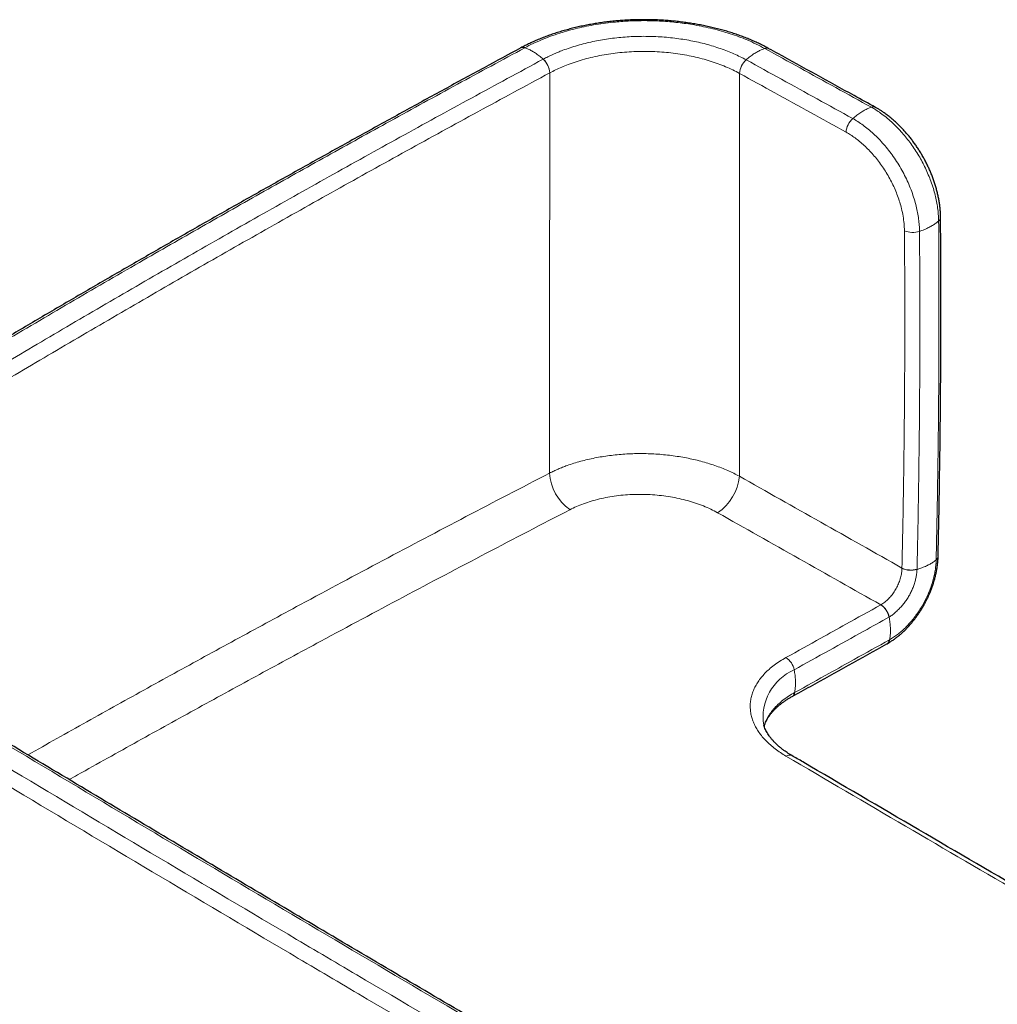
# Model space of a CAD drawing. Header units: millimetres. Extents: x 8 to 1132, y 12 to 2282.
# Tile 7 of 53: x 923 to 987, y 421 to 485. Entities that reach past the tile are written whole.
import ezdxf

# ---------------------------------------------------------------- set-up
doc = ezdxf.new("R2010")
doc.units = ezdxf.units.MM

msp = doc.modelspace()

# ---------------------------------------------------------------- linework, layer by layer
at = {"color": 8, "linetype": 'Continuous', "lineweight": 0}
for p, q in [((957.8, 481.924), (957.807, 481.928)), ((970.136, 481.889), (970.143, 481.885)), ((982.728, 474.407), (982.728, 474.407)), ((980.69, 449.74), (980.69, 449.723)), ((979.318, 447.353), (979.311, 447.349))]:
    msp.add_line(p, q, dxfattribs=at)
at = {"color": 7, "linetype": 'Continuous', "lineweight": 30}
for p, q in [((983.036, 450.483), (983.036, 450.496)), ((971.706, 439.526), (971.706, 439.527)), ((971.711, 439.52), (971.709, 439.527))]:
    msp.add_line(p, q, dxfattribs=at)
for centre, radius, start, end in [((956.059, 483.272), 0.31, 66.40474, 116.49378), ((979.527, 445.117), 0.353, 301.64067, 353.57527)]:
    msp.add_arc(centre, radius, start, end, dxfattribs=at)
at = {"color": 8, "linetype": 'Continuous', "lineweight": 0}
for centre, radius, start, end in [((956.066, 483.276), 0.31, 66.37184, 116.08171), ((971.896, 483.219), 0.317, 63.76613, 112.99285), ((971.903, 483.215), 0.317, 63.18456, 112.97124), ((956.505, 481.85), 1.298, 3.2695, 47.81847), ((956.511, 481.854), 1.299, 3.24956, 47.7561), ((971.418, 481.815), 1.284, 131.6516, 176.6834), ((971.424, 481.811), 1.283, 131.59003, 176.66358), ((978.825, 479.398), 0.317, 62.44045, 112.87917), ((978.338, 477.997), 1.28, 131.46453, 176.64931), ((982.892, 472.543), 0.305, 305.89027, 358.3815), ((981.4, 472.88), 1.33, 245.53123, 288.78589), ((960.932, 456.101), 3.143, 183.39618, 234.69026), ((966.964, 455.99), 3.173, 303.32826, 354.9086), ((982.754, 450.528), 0.284, 303.63007, 356.09096), ((982.746, 450.51), 0.292, 304.28674, 354.19809), ((981.269, 451), 1.387, 245.32127, 286.73935), ((981.278, 450.993), 1.4, 245.13559, 286.15331), ((978.632, 446.318), 1.235, 10.80879, 56.61184), ((978.638, 446.317), 1.24, 11.09092, 56.71242), ((979.537, 445.121), 0.351, 302.26811, 353.71833), ((972.475, 442.895), 1.233, 10.75856, 56.60453), ((975.011, 440.055), 3.344, 113.34299, 189.09581), ((973.365, 441.693), 0.354, 302.10854, 353.49227), ((973.375, 437.2), 0.389, 64.63203, 125.07596)]:
    msp.add_arc(centre, radius, start, end, dxfattribs=at)
at = {"color": 7, "linetype": 'Continuous', "lineweight": 30}
for points, knots in [([(972.037, 483.504), (972, 483.524), (971.867, 483.597), (971.641, 483.712), (971.355, 483.852), (971.062, 483.985), (970.749, 484.119), (970.421, 484.249), (970.086, 484.373), (969.744, 484.49), (969.398, 484.6), (969.048, 484.703), (968.694, 484.798), (968.335, 484.886), (967.971, 484.967), (967.601, 485.041), (967.226, 485.108), (966.847, 485.168), (966.464, 485.221), (966.078, 485.267), (965.69, 485.305), (965.3, 485.335), (964.909, 485.359), (964.518, 485.374), (964.127, 485.382), (963.737, 485.382), (963.348, 485.375), (962.962, 485.36), (962.576, 485.337), (962.192, 485.308), (961.807, 485.27), (961.424, 485.225), (961.043, 485.173), (960.665, 485.113), (960.291, 485.046), (959.921, 484.972), (959.556, 484.891), (959.196, 484.802), (958.839, 484.707), (958.486, 484.604), (958.138, 484.493), (957.796, 484.377), (957.461, 484.253), (957.134, 484.123), (956.815, 483.987), (956.504, 483.845), (956.209, 483.701), (956.021, 483.602), (955.93, 483.554)], [0, 0, 0, 0, 0.00851, 0.030839, 0.050441, 0.071043, 0.093317, 0.115638, 0.137971, 0.160266, 0.182486, 0.204594, 0.226581, 0.248515, 0.270549, 0.29266, 0.314837, 0.337065, 0.35933, 0.381618, 0.403913, 0.426196, 0.448454, 0.470671, 0.492836, 0.514936, 0.536961, 0.558899, 0.58075, 0.602764, 0.624847, 0.646979, 0.669139, 0.691302, 0.713439, 0.735536, 0.757572, 0.779616, 0.801799, 0.824076, 0.846403, 0.86873, 0.891002, 0.913201, 0.935457, 0.957462, 0.979462, 1, 1, 1, 1]), ([(955.922, 483.548), (955.128, 483.119), (953.465, 482.222), (950.944, 480.85), (948.355, 479.432), (945.775, 478.01), (943.203, 476.582), (940.639, 475.149), (938.084, 473.711), (935.537, 472.267), (933.001, 470.818), (930.474, 469.365), (927.958, 467.906), (925.452, 466.443), (922.955, 464.975), (920.466, 463.501), (917.985, 462.021), (915.514, 460.537), (913.052, 459.048), (910.599, 457.554), (908.47, 456.25), (907.162, 455.442), (906.665, 455.135)], [0, 0, 0, 0, 0.046791, 0.09798, 0.149193, 0.200424, 0.251669, 0.302923, 0.35418, 0.405433, 0.456678, 0.50791, 0.559123, 0.610221, 0.661411, 0.712608, 0.763811, 0.815015, 0.866219, 0.917418, 0.968611, 1, 1, 1, 1]), ([(978.969, 479.681), (978.506, 479.936), (976.396, 481.102), (974.088, 482.375), (972.241, 483.39), (972.046, 483.498)], [0, 0, 0, 0, 0.200607, 0.915464, 1, 1, 1, 1]), ([(983.198, 472.535), (983.196, 472.602), (983.193, 472.748), (983.179, 472.976), (983.155, 473.221), (983.122, 473.471), (983.078, 473.728), (983.024, 473.988), (982.961, 474.249), (982.889, 474.511), (982.808, 474.773), (982.719, 475.034), (982.62, 475.294), (982.514, 475.552), (982.4, 475.807), (982.277, 476.06), (982.148, 476.309), (982.012, 476.553), (981.869, 476.792), (981.72, 477.025), (981.565, 477.254), (981.403, 477.478), (981.235, 477.697), (981.06, 477.91), (980.88, 478.118), (980.695, 478.318), (980.504, 478.512), (980.309, 478.699), (980.109, 478.877), (979.906, 479.047), (979.699, 479.208), (979.5, 479.351), (979.312, 479.476), (979.139, 479.583), (979.027, 479.647), (978.971, 479.679)], [0, 0, 0, 0, 0.02559, 0.055673, 0.084565, 0.115595, 0.146687, 0.17783, 0.209009, 0.240205, 0.271401, 0.30258, 0.333728, 0.364834, 0.395884, 0.426871, 0.457787, 0.488632, 0.519296, 0.54968, 0.580186, 0.610819, 0.641582, 0.672476, 0.703496, 0.734637, 0.765891, 0.797247, 0.828694, 0.860218, 0.891805, 0.92344, 0.949979, 0.975202, 1, 1, 1, 1]), ([(983.035, 450.508), (983.045, 450.927), (983.074, 452.196), (983.113, 454.311), (983.153, 456.855), (983.185, 459.395), (983.206, 461.93), (983.219, 464.456), (983.222, 466.974), (983.216, 469.486), (983.207, 471.339), (983.197, 472.352), (983.196, 472.532)], [0, 0, 0, 0, 0.056571, 0.171406, 0.286426, 0.401531, 0.516588, 0.631426, 0.745965, 0.860622, 0.975269, 1, 1, 1, 1]), ([(979.725, 444.823), (979.775, 444.852), (979.888, 444.917), (980.062, 445.03), (980.247, 445.16), (980.429, 445.3), (980.607, 445.449), (980.782, 445.607), (980.952, 445.774), (981.119, 445.95), (981.281, 446.134), (981.439, 446.326), (981.59, 446.524), (981.736, 446.728), (981.875, 446.938), (982.008, 447.152), (982.133, 447.37), (982.251, 447.591), (982.362, 447.816), (982.466, 448.045), (982.561, 448.276), (982.649, 448.51), (982.729, 448.745), (982.801, 448.981), (982.863, 449.218), (982.917, 449.455), (982.96, 449.691), (982.995, 449.923), (983.019, 450.153), (983.033, 450.339), (983.036, 450.447), (983.037, 450.481)], [0, 0, 0, 0, 0.028395, 0.063955, 0.099451, 0.134864, 0.170174, 0.205302, 0.240816, 0.276382, 0.311963, 0.347533, 0.383068, 0.41855, 0.453965, 0.489303, 0.524552, 0.559565, 0.594667, 0.629857, 0.665131, 0.700482, 0.735903, 0.771381, 0.806907, 0.842508, 0.878314, 0.913401, 0.948625, 0.983969, 1, 1, 1, 1]), ([(977.624, 405.995), (977.386, 406.132), (975.454, 407.247), (971.834, 409.344), (966.763, 412.288), (961.698, 415.239), (956.638, 418.197), (951.584, 421.162), (946.537, 424.133), (941.499, 427.11), (936.471, 430.092), (931.451, 433.08), (926.438, 436.074), (921.432, 439.076), (916.437, 442.081), (912.157, 444.663), (909.547, 446.244), (908.594, 446.821)], [0, 0, 0, 0, 0.010211, 0.082893, 0.155655, 0.228483, 0.301364, 0.374287, 0.447237, 0.520203, 0.593167, 0.666053, 0.739054, 0.812102, 0.885121, 0.958048, 1, 1, 1, 1]), ([(973.551, 441.391), (973.947, 441.611), (976.001, 442.752), (978.054, 443.895), (979.712, 444.817)], [0, 0, 0, 0, 0.192926, 1, 1, 1, 1]), ([(971.734, 439.449), (971.738, 439.464), (971.755, 439.528), (971.798, 439.641), (971.861, 439.786), (971.937, 439.929), (972.024, 440.071), (972.123, 440.212), (972.232, 440.35), (972.351, 440.485), (972.481, 440.618), (972.621, 440.748), (972.77, 440.872), (972.929, 440.995), (973.098, 441.115), (973.27, 441.227), (973.422, 441.319), (973.515, 441.372), (973.553, 441.393)], [0, 0, 0, 0, 0.024006, 0.097362, 0.169572, 0.240707, 0.310864, 0.380128, 0.448563, 0.516216, 0.583111, 0.649261, 0.714778, 0.777265, 0.843424, 0.909094, 0.963247, 1, 1, 1, 1]), ([(973.543, 437.548), (973.516, 437.564), (973.434, 437.614), (973.304, 437.697), (973.158, 437.794), (973.007, 437.901), (972.85, 438.02), (972.691, 438.151), (972.543, 438.286), (972.405, 438.422), (972.277, 438.559), (972.162, 438.697), (972.057, 438.836), (971.964, 438.975), (971.882, 439.113), (971.812, 439.252), (971.753, 439.388), (971.723, 439.477), (971.709, 439.52)], [0, 0, 0, 0, 0.026886, 0.082094, 0.133959, 0.18582, 0.253063, 0.320477, 0.388062, 0.455781, 0.523602, 0.59151, 0.659505, 0.727614, 0.795897, 0.864481, 0.934326, 1, 1, 1, 1]), ([(994.187, 425.485), (992.559, 426.433), (988.423, 428.845), (981.773, 432.732), (976.519, 435.806), (973.774, 437.416), (973.542, 437.553)], [0, 0, 0, 0, 0.236567, 0.601235, 0.96625, 1, 1, 1, 1])]:
    msp.add_open_spline(points, degree=3, knots=knots, dxfattribs=at)
at = {"color": 8, "linetype": 'Continuous', "lineweight": 0}
for points, knots in [([(956.19, 483.56), (956.19, 483.56), (956.361, 483.652), (956.712, 483.829), (957.268, 484.077), (957.852, 484.305), (958.44, 484.506), (959.024, 484.679), (959.6, 484.826), (960.194, 484.957), (960.806, 485.069), (961.434, 485.162), (962.015, 485.227), (962.547, 485.272), (963.027, 485.3), (963.51, 485.316), (964.012, 485.321), (964.532, 485.313), (965.068, 485.289), (965.605, 485.251), (966.142, 485.197), (966.678, 485.128), (967.233, 485.04), (967.806, 484.931), (968.392, 484.797), (968.971, 484.644), (969.539, 484.471), (970.094, 484.277), (970.656, 484.055), (971.22, 483.801), (971.592, 483.61), (971.772, 483.511), (971.772, 483.511)], [0, 0, 0, 0, 0.000003, 0.040685, 0.081366, 0.122677, 0.163988, 0.200648, 0.237337, 0.273997, 0.311719, 0.349472, 0.387195, 0.415245, 0.443296, 0.471551, 0.499806, 0.5311, 0.562412, 0.593706, 0.625652, 0.657616, 0.689561, 0.726259, 0.762985, 0.799684, 0.837447, 0.875241, 0.913004, 0.956406, 0.999997, 1, 1, 1, 1]), ([(970.565, 482.774), (970.565, 482.774), (970.439, 482.843), (970.181, 482.976), (969.775, 483.163), (969.349, 483.338), (968.903, 483.503), (968.439, 483.656), (967.961, 483.795), (967.47, 483.917), (966.969, 484.021), (966.453, 484.11), (965.924, 484.184), (965.384, 484.24), (964.844, 484.279), (964.306, 484.299), (963.773, 484.303), (963.235, 484.289), (962.694, 484.257), (962.152, 484.208), (961.621, 484.141), (961.102, 484.057), (960.597, 483.96), (960.097, 483.844), (959.605, 483.71), (959.122, 483.561), (958.696, 483.409), (958.324, 483.261), (958, 483.12), (957.686, 482.973), (957.483, 482.869), (957.384, 482.816), (957.384, 482.816)], [0, 0, 0, 0, 0.000004, 0.035804, 0.071633, 0.107438, 0.144203, 0.180994, 0.217756, 0.254475, 0.291226, 0.327951, 0.365756, 0.403594, 0.441401, 0.478111, 0.51485, 0.551559, 0.589338, 0.627146, 0.664921, 0.70163, 0.738366, 0.775071, 0.812836, 0.850629, 0.888389, 0.916195, 0.944002, 0.971999, 0.999996, 1, 1, 1, 1]), ([(906.958, 455.157), (907.597, 455.551), (909.693, 456.845), (913.265, 459.028), (917.689, 461.697), (922.143, 464.35), (926.626, 466.987), (930.973, 469.511), (935.18, 471.924), (939.244, 474.229), (943.331, 476.521), (947.515, 478.84), (951.796, 481.187), (954.721, 482.766), (956.183, 483.556)], [0, 0, 0, 0, 0.040319, 0.132249, 0.22418, 0.316125, 0.408071, 0.5, 0.581851, 0.663705, 0.745545, 0.827388, 0.913693, 1, 1, 1, 1]), ([(956.183, 483.556), (956.185, 483.557), (956.188, 483.559), (956.19, 483.56), (956.19, 483.56)], [0, 0, 0, 0, 0.99401, 1, 1, 1, 1]), ([(956.19, 483.56), (956.264, 483.532), (956.41, 483.475), (956.635, 483.361), (956.873, 483.216), (957.125, 483.038), (957.298, 482.89), (957.384, 482.816)], [0, 0, 0, 0, 0.185959, 0.372956, 0.56036, 0.780858, 1, 1, 1, 1]), ([(957.807, 481.928), (957.933, 481.993), (958.183, 482.124), (958.582, 482.303), (959.024, 482.482), (959.514, 482.655), (960.053, 482.817), (960.61, 482.957), (961.182, 483.076), (961.766, 483.173), (962.359, 483.246), (962.961, 483.296), (963.567, 483.322), (964.175, 483.324), (964.78, 483.303), (965.382, 483.258), (965.978, 483.19), (966.566, 483.099), (967.141, 482.986), (967.696, 482.85), (968.23, 482.695), (968.74, 482.521), (969.231, 482.329), (969.7, 482.12), (969.991, 481.966), (970.136, 481.889)], [0, 0, 0, 0, 0.037207, 0.074442, 0.111649, 0.15624, 0.200982, 0.245777, 0.29052, 0.33511, 0.379701, 0.424445, 0.46924, 0.513983, 0.558574, 0.603185, 0.647948, 0.692763, 0.737527, 0.782138, 0.825616, 0.869235, 0.912902, 0.956522, 1, 1, 1, 1]), ([(971.772, 483.511), (971.698, 483.483), (971.55, 483.427), (971.323, 483.314), (971.082, 483.171), (970.827, 482.995), (970.652, 482.848), (970.565, 482.774)], [0, 0, 0, 0, 0.185959, 0.372956, 0.56036, 0.780858, 1, 1, 1, 1]), ([(971.772, 483.511), (971.772, 483.511), (971.775, 483.509), (971.777, 483.508), (971.78, 483.507)], [0, 0, 0, 0, 0.006042, 1, 1, 1, 1]), ([(971.78, 483.507), (972.545, 483.086), (974.082, 482.24), (976.389, 480.968), (977.931, 480.116), (978.701, 479.691)], [0, 0, 0, 0, 0.331309, 0.665655, 1, 1, 1, 1]), ([(957.376, 482.812), (955.819, 481.971), (952.705, 480.289), (948.07, 477.744), (943.46, 475.184), (938.879, 472.605), (934.327, 470.01), (929.805, 467.399), (925.363, 464.801), (921.001, 462.217), (916.718, 459.648), (912.461, 457.065), (909.646, 455.33), (908.238, 454.463)], [0, 0, 0, 0, 0.092059, 0.184119, 0.276182, 0.368257, 0.460335, 0.552395, 0.644458, 0.733335, 0.822215, 0.911106, 1, 1, 1, 1]), ([(957.384, 482.816), (957.384, 482.816), (957.381, 482.815), (957.379, 482.813), (957.376, 482.812)], [0, 0, 0, 0, 0.0057031, 1, 1, 1, 1]), ([(970.572, 482.77), (970.57, 482.772), (970.567, 482.773), (970.565, 482.774), (970.565, 482.774)], [0, 0, 0, 0, 0.9942549, 1, 1, 1, 1]), ([(977.491, 478.956), (976.72, 479.381), (975.179, 480.233), (972.873, 481.504), (971.337, 482.35), (970.572, 482.77)], [0, 0, 0, 0, 0.334478, 0.668956, 1, 1, 1, 1]), ([(908.693, 453.593), (910.1, 454.459), (912.912, 456.193), (917.167, 458.775), (921.447, 461.342), (925.807, 463.924), (930.246, 466.521), (934.766, 469.13), (939.314, 471.724), (943.892, 474.3), (948.499, 476.859), (953.132, 479.403), (956.244, 481.084), (957.8, 481.924)], [0, 0, 0, 0, 0.088879, 0.177758, 0.26665, 0.355542, 0.447602, 0.539665, 0.631726, 0.723788, 0.815864, 0.907941, 1, 1, 1, 1]), ([(957.8, 481.924), (957.8, 480.745), (957.8, 478.388), (957.799, 474.826), (957.799, 471.246), (957.798, 467.879), (957.797, 464.731), (957.796, 461.805), (957.796, 458.867), (957.795, 456.899), (957.795, 455.914)], [0, 0, 0, 0, 0.138413, 0.2768259, 0.4152776, 0.5537292, 0.6652868, 0.7768444, 0.8884222, 1, 1, 1, 1]), ([(970.125, 455.708), (970.126, 456.706), (970.128, 458.703), (970.131, 461.683), (970.133, 464.651), (970.136, 467.827), (970.138, 471.207), (970.14, 474.786), (970.142, 478.348), (970.143, 480.706), (970.143, 481.885)], [0, 0, 0, 0, 0.1124421, 0.2248842, 0.3373471, 0.44981, 0.5873384, 0.7248668, 0.8624334, 1, 1, 1, 1]), ([(970.143, 481.885), (970.907, 481.465), (972.443, 480.62), (974.749, 479.348), (976.29, 478.497), (977.061, 478.071)], [0, 0, 0, 0, 0.331044, 0.665522, 1, 1, 1, 1]), ([(978.701, 479.691), (978.627, 479.663), (978.478, 479.608), (978.251, 479.495), (978.009, 479.352), (977.754, 479.176), (977.578, 479.029), (977.491, 478.956)], [0, 0, 0, 0, 0.185959, 0.372956, 0.56036, 0.780858, 1, 1, 1, 1]), ([(978.701, 479.691), (978.701, 479.691), (978.801, 479.635), (979.001, 479.516), (979.32, 479.301), (979.657, 479.043), (979.951, 478.788), (980.184, 478.57), (980.358, 478.397), (980.53, 478.217), (980.742, 477.983), (980.989, 477.689), (981.268, 477.326), (981.534, 476.944), (981.782, 476.548), (982.009, 476.143), (982.216, 475.73), (982.405, 475.307), (982.579, 474.865), (982.68, 474.564), (982.728, 474.407), (982.728, 474.407)], [0, 0, 0, 0, 0.0000084, 0.0582699, 0.1168148, 0.1876814, 0.2590179, 0.2953862, 0.3318149, 0.3684268, 0.4051001, 0.4696393, 0.5345266, 0.6005379, 0.6669545, 0.7313128, 0.7960343, 0.861861, 0.9280592, 0.9999957, 1, 1, 1, 1]), ([(981.828, 471.62), (981.828, 471.62), (981.827, 471.75), (981.816, 472.015), (981.775, 472.424), (981.708, 472.84), (981.613, 473.278), (981.485, 473.735), (981.325, 474.211), (981.137, 474.683), (980.922, 475.15), (980.681, 475.609), (980.416, 476.055), (980.13, 476.487), (979.828, 476.896), (979.511, 477.28), (979.182, 477.638), (978.841, 477.971), (978.499, 478.269), (978.16, 478.532), (977.827, 478.76), (977.603, 478.894), (977.491, 478.956), (977.491, 478.956)], [0, 0, 0, 0, 0.000006, 0.049296, 0.098727, 0.148159, 0.197449, 0.252244, 0.307235, 0.362231, 0.417031, 0.472003, 0.527178, 0.582353, 0.637326, 0.690904, 0.744658, 0.798411, 0.85199, 0.901303, 0.950687, 0.999994, 1, 1, 1, 1]), ([(977.061, 478.071), (977.158, 478.015), (977.353, 477.902), (977.643, 477.701), (977.938, 477.471), (978.236, 477.21), (978.535, 476.918), (978.823, 476.604), (979.101, 476.269), (979.366, 475.913), (979.616, 475.538), (979.847, 475.149), (980.057, 474.749), (980.244, 474.342), (980.409, 473.929), (980.549, 473.515), (980.672, 473.074), (980.767, 472.611), (980.833, 472.13), (980.844, 471.822), (980.849, 471.669)], [0, 0, 0, 0, 0.049216, 0.09851, 0.147735, 0.201522, 0.255483, 0.309444, 0.36323, 0.418085, 0.473144, 0.528201, 0.583055, 0.637855, 0.69285, 0.747838, 0.802629, 0.868365, 0.934268, 1, 1, 1, 1]), ([(982.728, 474.407), (982.728, 474.407), (982.77, 474.267), (982.848, 473.986), (982.941, 473.565), (983.011, 473.146), (983.049, 472.795), (983.066, 472.513), (983.07, 472.368), (983.071, 472.296), (983.071, 472.296)], [0, 0, 0, 0, 0.0000253, 0.193254, 0.3875646, 0.5852158, 0.7840031, 0.891895, 0.9999747, 1, 1, 1, 1]), ([(983.071, 472.296), (983.01, 472.247), (982.887, 472.147), (982.675, 472.009), (982.431, 471.872), (982.15, 471.739), (981.935, 471.66), (981.828, 471.62)], [0, 0, 0, 0, 0.185969, 0.372972, 0.560376, 0.780869, 1, 1, 1, 1]), ([(983.071, 472.296), (983.077, 471.399), (983.09, 469.605), (983.096, 466.907), (983.093, 464.204), (983.079, 461.495), (983.055, 458.781), (983.019, 456.009), (982.973, 453.18), (982.932, 451.254), (982.911, 450.291)], [0, 0, 0, 0, 0.1232275, 0.2464575, 0.3696848, 0.4929148, 0.6161524, 0.7393927, 0.8696948, 1, 1, 1, 1]), ([(980.849, 471.669), (980.856, 470.729), (980.869, 468.85), (980.875, 466.067), (980.87, 463.323), (980.855, 460.617), (980.83, 457.906), (980.794, 455.19), (980.749, 452.468), (980.71, 450.65), (980.69, 449.74)], [0, 0, 0, 0, 0.129537, 0.259078, 0.382562, 0.506045, 0.629539, 0.753033, 0.876515, 1, 1, 1, 1]), ([(981.668, 449.672), (981.688, 450.582), (981.727, 452.403), (981.773, 455.127), (981.809, 457.845), (981.834, 460.559), (981.849, 463.267), (981.854, 466.014), (981.848, 468.799), (981.835, 470.68), (981.828, 471.62)], [0, 0, 0, 0, 0.123482, 0.246967, 0.370451, 0.493934, 0.617428, 0.740922, 0.87046, 1, 1, 1, 1]), ([(970.125, 455.708), (970.003, 455.773), (969.758, 455.902), (969.368, 456.081), (968.959, 456.251), (968.53, 456.409), (968.081, 456.555), (967.624, 456.686), (967.159, 456.801), (966.688, 456.9), (966.204, 456.986), (965.708, 457.057), (965.202, 457.113), (964.696, 457.153), (964.193, 457.176), (963.695, 457.183), (963.192, 457.175), (962.687, 457.151), (962.181, 457.11), (961.686, 457.054), (961.203, 456.983), (960.733, 456.898), (960.269, 456.798), (959.811, 456.682), (959.363, 456.55), (958.972, 456.418), (958.634, 456.291), (958.345, 456.173), (958.064, 456.048), (957.885, 455.959), (957.795, 455.914)], [0, 0, 0, 0, 0.0367165, 0.0734611, 0.1101775, 0.1479583, 0.18577, 0.2235508, 0.260285, 0.2970475, 0.3337817, 0.3715864, 0.4094221, 0.4472268, 0.4838846, 0.5205706, 0.5572283, 0.5949527, 0.6327079, 0.6704323, 0.7070147, 0.7436252, 0.7802076, 0.8178499, 0.8555229, 0.8931652, 0.9197868, 0.9464083, 0.9732041, 1, 1, 1, 1]), ([(957.795, 455.914), (955.981, 454.972), (952.354, 453.088), (946.961, 450.238), (942.05, 447.61), (937.615, 445.207), (933.644, 443.034), (929.698, 440.851), (926.448, 439.039), (924.526, 437.951), (923.902, 437.597)], [0, 0, 0, 0, 0.157217, 0.314435, 0.471652, 0.589602, 0.707552, 0.825428, 0.943304, 1, 1, 1, 1]), ([(980.69, 449.74), (978.931, 450.735), (975.414, 452.724), (971.888, 454.713), (970.125, 455.708)], [0, 0, 0, 0, 0.499999, 1, 1, 1, 1]), ([(959.115, 453.536), (959.256, 453.605), (959.538, 453.744), (960.002, 453.928), (960.499, 454.093), (961.027, 454.235), (961.574, 454.35), (962.138, 454.439), (962.715, 454.499), (963.301, 454.531), (963.891, 454.535), (964.481, 454.51), (965.067, 454.456), (965.646, 454.374), (966.212, 454.265), (966.76, 454.13), (967.288, 453.968), (967.792, 453.781), (968.27, 453.573), (968.562, 453.416), (968.708, 453.338)], [0, 0, 0, 0, 0.053415, 0.1068299, 0.1624011, 0.2181709, 0.2739404, 0.3295113, 0.3851993, 0.4410872, 0.4969753, 0.5526636, 0.6084837, 0.6645043, 0.7205255, 0.7763463, 0.8321597, 0.8881724, 0.9441857, 1, 1, 1, 1]), ([(926.586, 435.988), (926.765, 436.089), (928.241, 436.924), (931.04, 438.482), (934.979, 440.663), (938.942, 442.831), (943.371, 445.231), (948.28, 447.859), (953.673, 450.709), (957.301, 452.594), (959.115, 453.536)], [0, 0, 0, 0, 0.016923, 0.139722, 0.262522, 0.385244, 0.507966, 0.671977, 0.83599, 1, 1, 1, 1]), ([(968.708, 453.338), (970.477, 452.34), (974.016, 450.344), (977.546, 448.347), (979.311, 447.349)], [0, 0, 0, 0, 0.4999991, 1, 1, 1, 1]), ([(982.911, 450.269), (982.911, 450.269), (982.908, 450.175), (982.897, 449.976), (982.86, 449.663), (982.801, 449.332), (982.72, 448.993), (982.617, 448.648), (982.494, 448.302), (982.349, 447.955), (982.183, 447.611), (982.001, 447.279), (981.806, 446.963), (981.601, 446.665), (981.381, 446.377), (981.15, 446.107), (980.91, 445.858), (980.664, 445.63), (980.408, 445.421), (980.147, 445.237), (979.972, 445.131), (979.886, 445.082), (979.886, 445.082)], [0, 0, 0, 0, 0.000009, 0.049496, 0.103789, 0.158455, 0.214294, 0.270535, 0.32688, 0.383641, 0.441726, 0.500268, 0.554849, 0.6098, 0.665934, 0.722484, 0.777103, 0.832108, 0.888326, 0.944957, 0.999991, 1, 1, 1, 1]), ([(982.911, 450.269), (982.849, 450.223), (982.727, 450.13), (982.515, 450.002), (982.27, 449.876), (981.99, 449.755), (981.775, 449.684), (981.668, 449.649)], [0, 0, 0, 0, 0.1859732, 0.3729778, 0.5603829, 0.7808742, 1, 1, 1, 1]), ([(982.911, 450.291), (982.911, 450.284), (982.911, 450.277), (982.911, 450.269), (982.911, 450.269)], [0, 0, 0, 0, 0.997687, 1, 1, 1, 1]), ([(980.69, 449.723), (980.686, 449.649), (980.676, 449.479), (980.633, 449.246), (980.579, 449.036), (980.509, 448.828), (980.421, 448.622), (980.321, 448.421), (980.236, 448.275), (980.143, 448.136), (980.043, 448.005), (979.938, 447.879), (979.824, 447.757), (979.706, 447.64), (979.582, 447.531), (979.453, 447.433), (979.363, 447.379), (979.318, 447.353)], [0, 0, 0, 0, 0.084127, 0.194031, 0.250619, 0.307206, 0.417061, 0.473629, 0.530194, 0.5851, 0.640007, 0.696508, 0.753007, 0.813672, 0.874337, 0.93717, 1, 1, 1, 1]), ([(979.855, 446.555), (979.855, 446.555), (979.931, 446.598), (980.081, 446.7), (980.299, 446.887), (980.505, 447.091), (980.701, 447.302), (980.883, 447.52), (981.051, 447.756), (981.197, 448.01), (981.323, 448.275), (981.436, 448.543), (981.528, 448.815), (981.593, 449.087), (981.643, 449.367), (981.664, 449.552), (981.668, 449.649), (981.668, 449.649)], [0, 0, 0, 0, 0.000015, 0.082021, 0.164478, 0.246717, 0.320456, 0.394343, 0.467925, 0.542077, 0.616534, 0.690822, 0.765175, 0.839855, 0.914374, 0.999985, 1, 1, 1, 1]), ([(981.668, 449.649), (981.668, 449.649), (981.668, 449.657), (981.668, 449.664), (981.668, 449.672)], [0, 0, 0, 0, 0.002183, 1, 1, 1, 1]), ([(979.311, 447.349), (978.557, 446.929), (977.259, 446.207), (975.206, 445.066), (973.908, 444.344), (973.154, 443.925)], [0, 0, 0, 0, 0.367627, 0.632401, 1, 1, 1, 1]), ([(908.307, 446.842), (909.779, 445.951), (914.196, 443.278), (921.578, 438.834), (930.465, 433.516), (939.381, 428.215), (948.325, 422.93), (957.298, 417.661), (965.133, 413.089), (971.819, 409.206), (975.506, 407.076), (977.349, 406.01)], [0, 0, 0, 0, 0.064743, 0.194229, 0.323716, 0.453202, 0.582689, 0.712175, 0.841663, 0.920831, 1, 1, 1, 1]), ([(976.112, 405.3), (974.057, 406.488), (969.946, 408.864), (962.841, 412.993), (954.797, 417.691), (947.323, 422.084), (939.866, 426.487), (932.427, 430.9), (923.733, 436.09), (915.269, 441.173), (909.782, 444.491), (907.039, 446.15)], [0, 0, 0, 0, 0.088223, 0.176447, 0.305888, 0.43533, 0.50005, 0.629492, 0.758933, 0.879466, 1, 1, 1, 1]), ([(973.686, 443.126), (974.441, 443.545), (975.95, 444.383), (978.003, 445.525), (979.301, 446.247), (979.845, 446.549)], [0, 0, 0, 0, 0.367599, 0.735198, 1, 1, 1, 1]), ([(979.845, 446.549), (979.848, 446.551), (979.851, 446.553), (979.855, 446.555), (979.855, 446.555)], [0, 0, 0, 0, 0.99572, 1, 1, 1, 1]), ([(979.886, 445.082), (979.9, 445.165), (979.926, 445.33), (979.942, 445.595), (979.939, 445.887), (979.914, 446.207), (979.874, 446.439), (979.855, 446.555)], [0, 0, 0, 0, 0.186046, 0.373091, 0.560504, 0.78096, 1, 1, 1, 1]), ([(906.585, 445.25), (909.329, 443.591), (914.816, 440.272), (923.282, 435.189), (931.976, 429.998), (939.416, 425.584), (946.874, 421.18), (954.35, 416.787), (962.395, 412.089), (969.502, 407.958), (973.613, 405.582), (975.668, 404.395)], [0, 0, 0, 0, 0.120533, 0.241067, 0.370508, 0.49995, 0.56467, 0.694111, 0.823553, 0.911776, 1, 1, 1, 1]), ([(979.878, 445.077), (979.114, 444.653), (977.815, 443.93), (975.762, 442.788), (974.472, 442.072), (973.717, 441.652)], [0, 0, 0, 0, 0.37169, 0.632521, 1, 1, 1, 1]), ([(979.886, 445.082), (979.886, 445.082), (979.883, 445.081), (979.88, 445.079), (979.878, 445.077)], [0, 0, 0, 0, 0.004791, 1, 1, 1, 1]), ([(973.154, 443.925), (973.018, 443.847), (972.747, 443.689), (972.382, 443.432), (972.06, 443.169), (971.781, 442.901), (971.543, 442.631), (971.336, 442.352), (971.164, 442.065), (971.026, 441.773), (970.924, 441.474), (970.857, 441.172), (970.826, 440.866), (970.831, 440.56), (970.872, 440.255), (970.95, 439.951), (971.063, 439.651), (971.211, 439.354), (971.392, 439.063), (971.607, 438.78), (971.855, 438.506), (972.135, 438.241), (972.445, 437.987), (972.782, 437.744), (973.028, 437.593), (973.152, 437.518)], [0, 0, 0, 0, 0.0470938, 0.0942524, 0.141346, 0.1841573, 0.227115, 0.2701215, 0.3130776, 0.3558875, 0.3987526, 0.4417646, 0.4848256, 0.5278358, 0.5706993, 0.613541, 0.6565292, 0.6995655, 0.7425508, 0.7853902, 0.8282147, 0.8711855, 0.9142056, 0.9571759, 1, 1, 1, 1]), ([(973.717, 441.652), (973.73, 441.735), (973.757, 441.9), (973.773, 442.165), (973.77, 442.458), (973.746, 442.778), (973.706, 443.01), (973.686, 443.126)], [0, 0, 0, 0, 0.186046, 0.373091, 0.560504, 0.780959, 1, 1, 1, 1]), ([(973.717, 441.652), (973.717, 441.652), (973.579, 441.576), (973.313, 441.416), (972.949, 441.153), (972.622, 440.871), (972.339, 440.574), (972.104, 440.266), (971.917, 439.948), (971.792, 439.673), (971.749, 439.502), (971.735, 439.445)], [0, 0, 0, 0, 0.000013, 0.131117, 0.263139, 0.398033, 0.533912, 0.664953, 0.796898, 0.931725, 1, 1, 1, 1]), ([(973.152, 437.518), (975.742, 436), (980.921, 432.964), (987.888, 428.891), (992.264, 426.34), (994.051, 425.299)], [0, 0, 0, 0, 0.371744, 0.743489, 1, 1, 1, 1])]:
    msp.add_open_spline(points, degree=3, knots=knots, dxfattribs=at)

doc.saveas('drawing.dxf')
